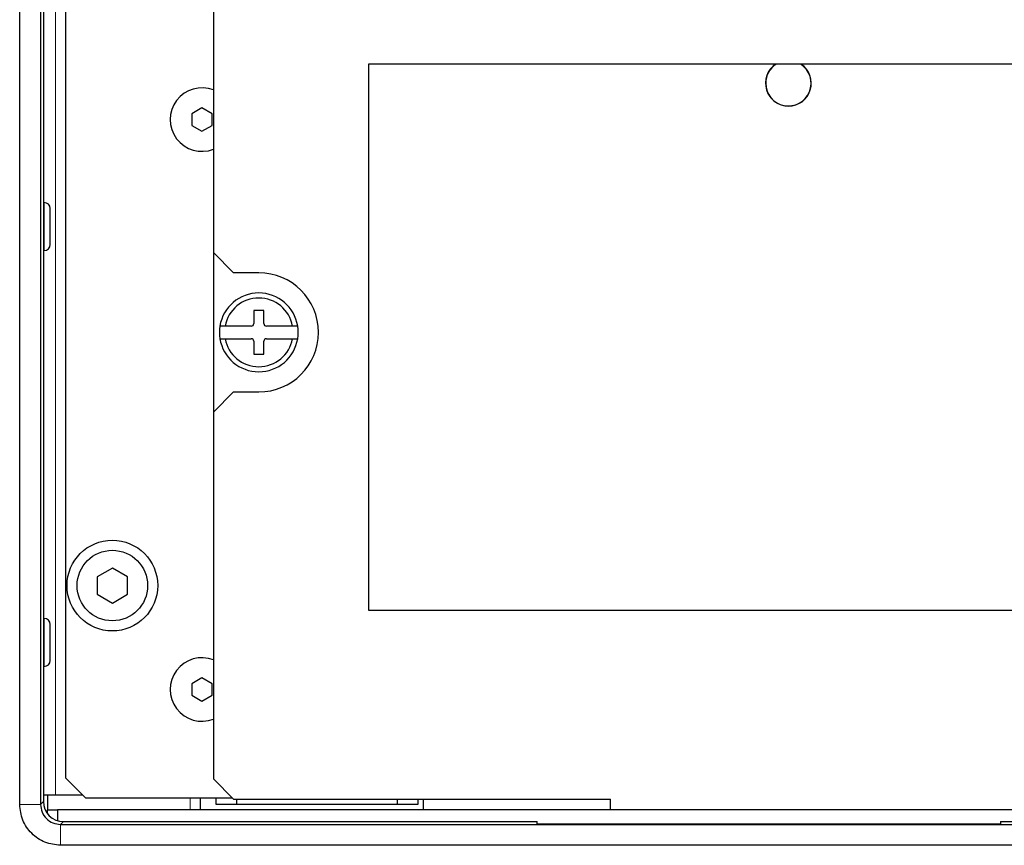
# Model space of a CAD drawing. Header units: millimetres. Extents: x 0 to 1118, y 0 to 864.
# Tile 24 of 117: x 218 to 238, y 434 to 451. Entities that reach past the tile are written whole.
import ezdxf

# ---------------------------------------------------------------- set-up
doc = ezdxf.new("R2010")
doc.units = ezdxf.units.MM

msp = doc.modelspace()

# ---------------------------------------------------------------- linework, layer by layer
at = {"color": 7, "linetype": 'Continuous', "lineweight": 25}
for p, q in [((218.0674, 435.2293), (218.0674, 478.3045)), ((218.4799, 478.3045), (218.4799, 435.2293)), ((218.5373, 478.2472), (218.5373, 435.2867)), ((218.9734, 472.3903), (218.9734, 435.7563)), ((221.9134, 460.3763), (221.9134, 446.1763)), ((277.5934, 449.9143), (224.9934, 449.9143)), ((224.9934, 449.9143), (224.9934, 439.0833)), ((221.6854, 449.0473), (221.4854, 448.9318)), ((221.4854, 448.9318), (221.4854, 448.7008)), ((221.8854, 448.9318), (221.6854, 449.0473)), ((221.8854, 448.7008), (221.8854, 448.9318)), ((221.4854, 448.7008), (221.6854, 448.5854)), ((221.6854, 448.5854), (221.8854, 448.7008)), ((218.5539, 447.1702), (218.5373, 447.1702)), ((218.6739, 446.3377), (218.6739, 447.0502)), ((218.5373, 446.2177), (218.5539, 446.2177)), ((221.9134, 446.1763), (221.9134, 443.0123)), ((221.9134, 446.1763), (222.3134, 445.7763)), ((222.8134, 445.7763), (222.3134, 445.7763)), ((222.9134, 445.0293), (222.7134, 445.0293)), ((222.7134, 445.0293), (222.7134, 444.7693)), ((222.9134, 444.7693), (222.9134, 445.0293)), ((222.143, 444.7193), (222.0415, 444.7193)), ((222.6634, 444.7193), (222.143, 444.7193)), ((223.4839, 444.7193), (222.9634, 444.7193)), ((223.5854, 444.7193), (223.4839, 444.7193)), ((222.0415, 444.4693), (222.143, 444.4693)), ((222.143, 444.4693), (222.6634, 444.4693)), ((222.7134, 444.4193), (222.7134, 444.1593)), ((222.9134, 444.1593), (222.9134, 444.4193)), ((222.9634, 444.4693), (223.4839, 444.4693)), ((223.4839, 444.4693), (223.5854, 444.4693)), ((222.7134, 444.1593), (222.9134, 444.1593)), ((222.3134, 443.4123), (221.9134, 443.0123)), ((222.3134, 443.4123), (222.8134, 443.4123)), ((221.9134, 443.0123), (221.9134, 435.7333)), ((219.9065, 439.9169), (219.6065, 439.7437)), ((220.2065, 439.7437), (219.9065, 439.9169)), ((219.6065, 439.7437), (219.6065, 439.3973)), ((220.2065, 439.3973), (220.2065, 439.7437)), ((219.6065, 439.3973), (219.9065, 439.2241)), ((219.9065, 439.2241), (220.2065, 439.3973)), ((224.9934, 439.0833), (277.5934, 439.0833)), ((218.5539, 438.9182), (218.5373, 438.9182)), ((218.6739, 438.7231), (218.6739, 438.7982)), ((218.6739, 438.0857), (218.6739, 438.7231)), ((218.5373, 437.9657), (218.5539, 437.9657)), ((221.6854, 437.7393), (221.4854, 437.6238)), ((221.4854, 437.6238), (221.4854, 437.3928)), ((221.8854, 437.6238), (221.6854, 437.7393)), ((221.8854, 437.3928), (221.8854, 437.6238)), ((221.4854, 437.3928), (221.6854, 437.2774)), ((221.6854, 437.2774), (221.8854, 437.3928)), ((218.9734, 435.7563), (219.3734, 435.3563)), ((221.9134, 435.7333), (222.3134, 435.3333)), ((218.5373, 435.4175), (218.7774, 435.4175)), ((218.6174, 435.4175), (218.6174, 435.1195)), ((218.7774, 435.4175), (219.3122, 435.4175)), ((219.3734, 435.3563), (222.2904, 435.3563)), ((221.6514, 435.3563), (221.6514, 435.1195)), ((221.9674, 435.2283), (221.9674, 435.3563)), ((222.3674, 435.2283), (221.9674, 435.2283)), ((222.3134, 435.3333), (229.7934, 435.3333)), ((222.3674, 435.3333), (222.3674, 435.2283)), ((225.5674, 435.2283), (222.3674, 435.2283)), ((225.5674, 435.2283), (225.5674, 435.3333)), ((225.9674, 435.2283), (225.5674, 435.2283)), ((225.9674, 435.3333), (225.9674, 435.2283)), ((226.0854, 435.1195), (226.0854, 435.3333)), ((229.7934, 435.1195), (229.7934, 435.3333)), ((218.6174, 435.0464), (218.6174, 435.1195)), ((218.6174, 435.1195), (218.8174, 435.1195)), ((218.8174, 435.1195), (218.8174, 434.9051)), ((282.1174, 435.1195), (218.8174, 435.1195)), ((218.8798, 434.8294), (282.055, 434.8294)), ((218.9372, 434.8867), (228.3373, 434.8867)), ((228.3373, 434.8449), (228.3373, 434.8867)), ((228.3373, 434.8449), (237.5373, 434.8449)), ((237.5373, 434.8867), (237.5373, 434.8449)), ((237.5373, 434.8867), (263.3976, 434.8867)), ((282.055, 434.4169), (218.8798, 434.4169))]:
    msp.add_line(p, q, dxfattribs=at)
at = {"color": 7, "linetype": 'Continuous', "lineweight": 18}
for p, q in [((218.7774, 435.4175), (218.7774, 474.1175)), ((218.5539, 446.2177), (218.5539, 447.1702)), ((218.5539, 438.8178), (218.5539, 438.9182)), ((218.5539, 437.9657), (218.5539, 438.8178)), ((218.4799, 435.2293), (218.0674, 435.2293)), ((218.4799, 435.2293), (218.5373, 435.2867)), ((221.4514, 435.1195), (221.4514, 435.3563)), ((218.9372, 434.8867), (218.8798, 434.8294)), ((218.8798, 434.8294), (218.8798, 434.4169))]:
    msp.add_line(p, q, dxfattribs=at)
at = {"color": 7, "linetype": 'Continuous', "lineweight": 25}
for radius in [0.9, 0.7]:
    msp.add_circle((219.9065, 439.5705), radius, dxfattribs=at)
for centre, radius, start, end in [((233.3244, 449.5373), 0.4547, 123.98427, 270), ((233.3244, 449.5373), 0.45, 180, 56.9062), ((233.3244, 449.5373), 0.45, 123.0938, 180), ((233.3244, 449.5373), 0.4547, 270, 56.01573), ((221.6854, 448.8163), 0.63, 68.78278, 291.21722), ((218.5539, 447.0502), 0.12, 360, 90), ((218.5539, 446.3377), 0.12, 270, 0), ((222.8134, 444.5943), 1.182, 270, 90), ((222.8134, 444.5943), 0.782, 9.19799, 170.80201), ((222.8134, 444.5943), 0.682, 10.56113, 169.43887), ((222.8134, 444.5943), 0.782, 170.80201, 189.19799), ((222.6634, 444.7693), 0.05, 270, 0), ((222.9634, 444.7693), 0.05, 180, 270), ((222.8134, 444.5943), 0.782, 350.80201, 9.19799), ((222.8134, 444.5943), 0.782, 189.19799, 350.80201), ((222.8134, 444.5943), 0.682, 190.56113, 349.43887), ((222.6634, 444.4193), 0.05, 0, 90), ((222.9634, 444.4193), 0.05, 90, 180), ((218.5539, 438.7982), 0.12, 360, 90), ((218.5539, 438.0857), 0.12, 270, 0), ((221.6854, 437.5083), 0.63, 68.78278, 291.21722)]:
    msp.add_arc(centre, radius, start, end, dxfattribs=at)
msp.add_ellipse((218.9373, 435.2868), major_axis=(0.2829, 0.2829), ratio=0.9996955, start_param=2.3563468, end_param=3.9268385, dxfattribs=at)
for points, knots in [([(218.8798, 434.4169), (218.7735, 434.4293), (218.5608, 434.4542), (218.2917, 434.6412), (218.1047, 434.9103), (218.0798, 435.123), (218.0674, 435.2293)], [0, 0, 0, 0, 0.249914, 0.5, 0.750086, 1, 1, 1, 1]), ([(218.4799, 435.2293), (218.4859, 435.1769), (218.4979, 435.0721), (218.5904, 434.9399), (218.7226, 434.8474), (218.8274, 434.8354), (218.8798, 434.8294)], [0, 0, 0, 0, 0.25004008, 0.5, 0.74995992, 1, 1, 1, 1])]:
    msp.add_open_spline(points, degree=3, knots=knots, dxfattribs=at)

doc.saveas('drawing.dxf')
